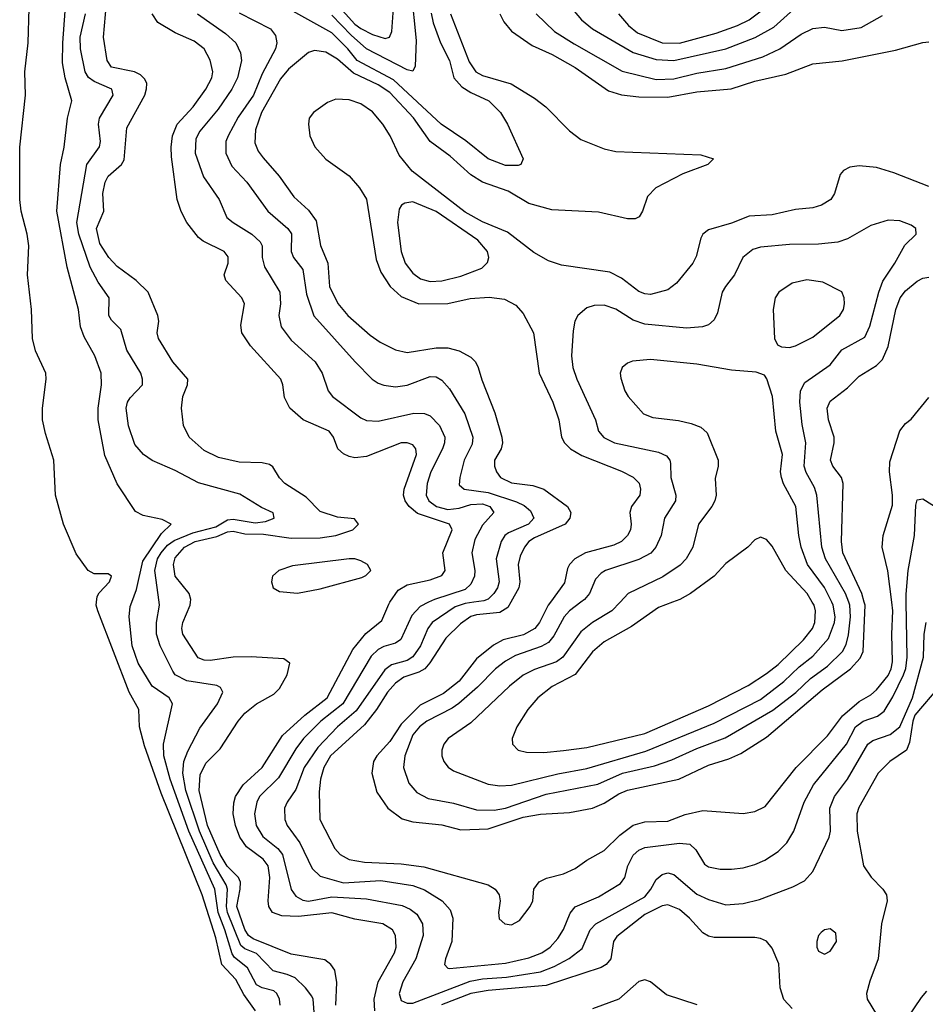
# Model space of a CAD drawing. Header units: inches. Extents: x 1308407 to 1441228, y 959628 to 1036311.
# Tile 125 of 256: x 1316313 to 1319438, y 1008613 to 1012010. Entities that reach past the tile are written whole.
import ezdxf

# ---------------------------------------------------------------- set-up
doc = ezdxf.new("R2010")
doc.units = ezdxf.units.IN
doc.header["$MEASUREMENT"] = 0
doc.layers.add('B3010', color=7, linetype='Continuous')
doc.layers.add('B3011', color=7, linetype='Continuous')

msp = doc.modelspace()

# ---------------------------------------------------------------- linework, layer by layer
at = {"layer": 'B3010', "color": 5}
for points, elevation in [([(1317126.6, 1008590), (1317086.6, 1008646.6), (1317058.5, 1008698.5), (1317010.5, 1008750.5), (1316990, 1008841.6), (1316943.1, 1008990), (1316801.6, 1009341.6), (1316744.1, 1009504.1), (1316726.6, 1009570), (1316724.6, 1009630), (1316690.3, 1009690.3), (1316583, 1009970), (1316576.6, 1009990), (1316577.7, 1010000)], 2520), ([(1317212.4, 1008610), (1317209.7, 1008630), (1317199.9, 1008650), (1317190, 1008659), (1317150, 1008669.4), (1317130, 1008679.6), (1317098.8, 1008738.8), (1317054.5, 1008774.5), (1317046.5, 1008786.5), (1317021.5, 1008870), (1316997.7, 1008930), (1316985.9, 1009010), (1316896.7, 1009210), (1316831.8, 1009390), (1316811, 1009470), (1316808.9, 1009510), (1316840.9, 1009650), (1316828.4, 1009670), (1316770.4, 1009710.4), (1316721.9, 1009790), (1316701.4, 1009850), (1316691.1, 1009950), (1316694.8, 1009985.2), (1316700, 1010000)], 2540), ([(1317330.1, 1008570.1), (1317325.9, 1008630), (1317321.1, 1008641.1), (1317299.5, 1008670), (1317264, 1008704), (1317236.1, 1008716.1), (1317187.8, 1008727.8), (1317130, 1008787.9), (1317090, 1008803.9), (1317075.7, 1008815.7), (1317030.7, 1008930), (1317026.5, 1008950), (1317029.8, 1009010), (1317025.4, 1009025.4), (1316980.7, 1009100.7), (1316933.3, 1009210), (1316886.3, 1009350), (1316875.7, 1009410), (1316879.7, 1009450), (1316893.4, 1009486.6), (1316934.3, 1009565.7), (1316996.1, 1009650), (1317013.7, 1009690), (1317005.5, 1009705.5), (1316993.1, 1009713.1), (1316890, 1009728.9), (1316850, 1009749.6), (1316842.1, 1009762.1), (1316797.6, 1009850), (1316785.4, 1009890), (1316785, 1009930), (1316795.5, 1009990), (1316794.2, 1010000)], 2560), ([(1317404.6, 1008610), (1317407.9, 1008687.9), (1317400.4, 1008730), (1317386.8, 1008750), (1317365.6, 1008765.6), (1317250, 1008786.1), (1317119.1, 1008839.1), (1317103.1, 1008850), (1317090, 1008871.1), (1317062.2, 1008950), (1317074.3, 1009010), (1317074.6, 1009034.6), (1317068.1, 1009050), (1317028.8, 1009088.8), (1317004.5, 1009130), (1316961.7, 1009230), (1316932.7, 1009350), (1316935.3, 1009404.7), (1316955.1, 1009444.9), (1317005.2, 1009494.8), (1317067.5, 1009590), (1317090, 1009616.8), (1317130.1, 1009649.9), (1317190, 1009683), (1317210, 1009702.6), (1317236.4, 1009750), (1317244.9, 1009790), (1317224.5, 1009804.5), (1317111.8, 1009811.8), (1317050, 1009810.5), (1316970, 1009799.3), (1316950, 1009800.1), (1316928.8, 1009808.8), (1316875.7, 1009890), (1316872.3, 1009910), (1316875.6, 1009930), (1316901.4, 1009990), (1316902.4, 1010000)], 2580), ([(1317538.5, 1008590), (1317535.8, 1008630), (1317550.1, 1008690), (1317606.5, 1008790), (1317612.3, 1008810), (1317610.1, 1008850), (1317599.4, 1008870), (1317566.7, 1008890), (1317470, 1008906.6), (1317390, 1008928.9), (1317275.5, 1008915.5), (1317217.7, 1008917.7), (1317185, 1008930), (1317173, 1008950), (1317170.5, 1008970), (1317176.3, 1009050), (1317170.1, 1009090), (1317153.4, 1009113.4), (1317095.8, 1009155.8), (1317073.1, 1009190), (1317057.9, 1009230), (1317049.8, 1009270), (1317051.6, 1009308.4), (1317058.2, 1009330), (1317084.2, 1009370), (1317150.3, 1009429.7), (1317220.3, 1009539.7), (1317297.5, 1009610), (1317374.2, 1009670), (1317462.6, 1009837.4), (1317508.1, 1009891.9), (1317563.2, 1009936.8), (1317586.4, 1009993.6), (1317590.7, 1010000)], 2620), ([(1317724.1, 1010000), (1317694.7, 1009985.3), (1317665.9, 1009954.1), (1317628.4, 1009871.6), (1317610, 1009858.3), (1317570, 1009847.3), (1317550, 1009837), (1317525.6, 1009814.4), (1317427.7, 1009650), (1317352.8, 1009590), (1317292, 1009530), (1317265.8, 1009494.2), (1317206, 1009394), (1317140.6, 1009330), (1317131.5, 1009310), (1317123.9, 1009270), (1317128.9, 1009230), (1317152.3, 1009192.3), (1317203.9, 1009150), (1317219.7, 1009130), (1317249.4, 1009009.4), (1317266.3, 1008986.3), (1317290, 1008971.7), (1317310, 1008968.7), (1317390, 1008983.1), (1317510, 1008976.9), (1317633.1, 1008953.1), (1317661, 1008941), (1317683.5, 1008923.5), (1317702.6, 1008890), (1317704.9, 1008850), (1317680.1, 1008770), (1317635.5, 1008690), (1317622.2, 1008650), (1317630, 1008626), (1317650, 1008616.6), (1317670, 1008616.9), (1317867.3, 1008692.7), (1317910, 1008700.5), (1317993.5, 1008706.5), (1318110, 1008725), (1318157.1, 1008742.9), (1318208.7, 1008771.3), (1318254.3, 1008805.7), (1318281.6, 1008870), (1318301.4, 1008890), (1318470, 1008983.6), (1318491.3, 1009010), (1318510, 1009043.9), (1318530, 1009060.6), (1318550, 1009066.1), (1318570, 1009061.1), (1318650, 1008993), (1318690, 1008974.4), (1318750, 1008955.7), (1318810, 1008960.7), (1318865.6, 1008974.4), (1318981.5, 1009018.5), (1319021.2, 1009038.8), (1319050, 1009070.4), (1319106.6, 1009190), (1319110.8, 1009210), (1319109, 1009290), (1319125.3, 1009330), (1319169.9, 1009390), (1319240.1, 1009510), (1319257.1, 1009522.9), (1319316.5, 1009543.5), (1319350, 1009570.1), (1319394.5, 1009670), (1319432.4, 1009810), (1319433.9, 1009890), (1319441.3, 1009930)], 2640), ([(1317879.7, 1010000), (1317850, 1009995.4), (1317816.1, 1009983.9), (1317736.3, 1009930), (1317721.9, 1009910), (1317696.6, 1009850), (1317670, 1009811.3), (1317650, 1009799.6), (1317596.2, 1009783.8), (1317573.6, 1009766.4), (1317474.1, 1009625.9), (1317409.7, 1009570), (1317341.5, 1009498.5), (1317294.3, 1009430), (1317266.4, 1009353.6), (1317235.7, 1009310), (1317227.3, 1009290), (1317227.8, 1009250), (1317235.7, 1009230), (1317280.3, 1009170), (1317321.8, 1009081.8), (1317350, 1009054.7), (1317430, 1009032.4), (1317559.7, 1009039.7), (1317670, 1009022.3), (1317710, 1009007.4), (1317770.9, 1008970), (1317798.4, 1008938.4), (1317807.3, 1008910), (1317804.6, 1008830), (1317782, 1008770), (1317779.2, 1008750), (1317790, 1008737.3), (1317796.7, 1008736.7), (1317990, 1008754.4), (1318070, 1008773.4), (1318115.4, 1008790), (1318143.2, 1008810), (1318170, 1008839.8), (1318189.5, 1008870.5), (1318212.7, 1008927.3), (1318230, 1008948.8), (1318310, 1008983.8), (1318386.4, 1009030), (1318401.8, 1009050), (1318411.6, 1009090), (1318430, 1009127.3), (1318450, 1009145.1), (1318470, 1009154.2), (1318590, 1009168.4), (1318625.1, 1009165.1), (1318646.3, 1009146.3), (1318676.7, 1009096.7), (1318690, 1009087.3), (1318730, 1009079.5), (1318770, 1009078.5), (1318810, 1009083.7), (1318850, 1009094.6), (1318884, 1009110), (1318930, 1009139.8), (1318960.2, 1009170), (1318984.1, 1009210), (1319020.4, 1009310), (1319052.9, 1009370), (1319166.2, 1009510), (1319197.6, 1009570), (1319223.9, 1009590), (1319273.5, 1009606.5), (1319296.1, 1009623.9), (1319326.6, 1009673.4), (1319363.3, 1009750), (1319371.2, 1009771.2), (1319376.1, 1009810), (1319372.3, 1010000)], 2660), ([(1318007.7, 1010000), (1317997.8, 1009982.2), (1317970, 1009965.2), (1317890, 1009956.8), (1317870, 1009950.8), (1317833.9, 1009926.1), (1317783.8, 1009876.2), (1317729, 1009791), (1317710.9, 1009770), (1317690, 1009758.3), (1317638.7, 1009741.3), (1317610, 1009721.2), (1317582.7, 1009690), (1317544.6, 1009630), (1317503.5, 1009576.5), (1317385.7, 1009470), (1317362.6, 1009430), (1317350.9, 1009390), (1317346.3, 1009346.3), (1317348.9, 1009250), (1317400.1, 1009150), (1317418.9, 1009130), (1317450, 1009112.8), (1317502.8, 1009102.8), (1317630, 1009097.3), (1317707.2, 1009087.2), (1317930, 1009025.2), (1317953.7, 1009010), (1317967.6, 1008990), (1317971.7, 1008970), (1317965.3, 1008930), (1317968, 1008908), (1317987.3, 1008890), (1318010, 1008887.2), (1318038, 1008902), (1318075.1, 1008950), (1318083.6, 1008970), (1318087.6, 1009010), (1318105.2, 1009034.8), (1318131.5, 1009048.5), (1318190, 1009063.2), (1318230, 1009081.3), (1318270, 1009110.1), (1318330, 1009143.2), (1318383.8, 1009196.2), (1318430, 1009230.8), (1318470, 1009241.9), (1318550, 1009245.1), (1318610, 1009268), (1318670, 1009281), (1318810, 1009271.5), (1318850, 1009278.4), (1318885.1, 1009294.9), (1318993.1, 1009430), (1319100.5, 1009539.5), (1319152.4, 1009607.6), (1319210, 1009658.1), (1319250, 1009681.1), (1319270, 1009698.2), (1319310, 1009747.3), (1319321, 1009770), (1319325.2, 1009794.8), (1319322.2, 1009890), (1319326.1, 1009970), (1319322.3, 1010000)], 2680), ([(1318144.3, 1010000), (1318137, 1009990), (1318106.7, 1009930), (1318091.1, 1009908.9), (1318052.2, 1009887.8), (1317981.1, 1009870), (1317947.7, 1009852.3), (1317890, 1009805), (1317830, 1009728.1), (1317775.1, 1009684.9), (1317695.4, 1009644.6), (1317630, 1009579.9), (1317590, 1009519.7), (1317545.5, 1009470), (1317533.6, 1009450), (1317528.1, 1009410), (1317545, 1009345), (1317583.5, 1009290), (1317633.1, 1009253.1), (1317670, 1009241.8), (1317770, 1009232.1), (1317834.9, 1009214.9), (1317930, 1009218.5), (1318050, 1009258.4), (1318110, 1009268.6), (1318210, 1009274.3), (1318290, 1009289.7), (1318330, 1009306.2), (1318381.1, 1009338.9), (1318410, 1009351.4), (1318587.6, 1009390), (1318690, 1009437.4), (1318760.6, 1009459.4), (1318801.8, 1009478.2), (1318890, 1009534.6), (1319082, 1009698), (1319179.7, 1009770), (1319213.2, 1009806.8), (1319224.1, 1009830), (1319230.2, 1009990), (1319227.3, 1010000)], 2720), ([(1318249.3, 1010000), (1318210.1, 1009969.9), (1318191.7, 1009950), (1318156.4, 1009883.6), (1318138.4, 1009861.6), (1318112.9, 1009847.1), (1318024.1, 1009815.9), (1317990, 1009797.1), (1317955, 1009770), (1317893.2, 1009706.8), (1317828.9, 1009651.1), (1317805.5, 1009634.5), (1317717.8, 1009590), (1317692.3, 1009570), (1317670, 1009542.9), (1317642.4, 1009470), (1317638, 1009430), (1317656, 1009376), (1317683.3, 1009343.3), (1317722.8, 1009322.8), (1317810, 1009306.5), (1317890, 1009283.4), (1317950, 1009282.3), (1317990, 1009289.8), (1318130, 1009337.3), (1318308.1, 1009371.9), (1318393.5, 1009410), (1318504, 1009436), (1318564, 1009456), (1318650, 1009495.3), (1318747.7, 1009532.3), (1318912.6, 1009627.4), (1318991.5, 1009688.5), (1319042.5, 1009737.5), (1319100.7, 1009779.3), (1319152.7, 1009830), (1319165.6, 1009854.4), (1319172.8, 1009887.2), (1319180.6, 1009950), (1319177.9, 1009990), (1319174.2, 1010000)], 2740), ([(1318384.9, 1010000), (1318357, 1009970), (1318289.8, 1009930.2), (1318250, 1009897.5), (1318187.9, 1009810), (1318165, 1009795), (1318090, 1009768.4), (1318050, 1009748), (1318003.7, 1009710), (1317870, 1009584.5), (1317792, 1009530), (1317776.8, 1009510), (1317770.2, 1009490), (1317770.2, 1009470.2), (1317776.9, 1009450), (1317791.4, 1009431.4), (1317810, 1009418.4), (1317930, 1009371.9), (1317970, 1009366.8), (1318010, 1009368.8), (1318170, 1009408.2), (1318270, 1009426.2), (1318473.8, 1009486.1), (1318710, 1009582.7), (1318870, 1009664.7), (1318950, 1009726.7), (1319002.9, 1009777.1), (1319050, 1009813.8), (1319104.6, 1009875.4), (1319124.8, 1009930), (1319127.2, 1009950), (1319120.8, 1009990), (1319115.8, 1010000)], 2760), ([(1318566, 1010000), (1318518, 1009982), (1318424, 1009916), (1318330, 1009863.1), (1318290, 1009828.6), (1318229.5, 1009750.5), (1318150.8, 1009709.2), (1318101.4, 1009670), (1318066.4, 1009630), (1318028.3, 1009570), (1318012.6, 1009530), (1318013.4, 1009510), (1318033, 1009490), (1318062.4, 1009482.4), (1318121.5, 1009481.5), (1318190, 1009488.8), (1318270, 1009498.8), (1318470, 1009546.8), (1318690, 1009643.2), (1318827.3, 1009712.7), (1318890, 1009753.8), (1318930, 1009784.7), (1319018.4, 1009870), (1319048.7, 1009910), (1319057, 1009930), (1319059.9, 1009970), (1319054.3, 1009990), (1319048.3, 1010000)], 2780), ([(1319488.3, 1009711.7), (1319402.7, 1009610), (1319395.1, 1009590), (1319384, 1009516), (1319373.2, 1009490), (1319316.2, 1009450), (1319276.1, 1009410), (1319208.5, 1009291.5), (1319201.5, 1009270), (1319203.4, 1009210), (1319225.3, 1009090), (1319251.1, 1009051.1), (1319292.2, 1009010), (1319304.2, 1008990), (1319306.8, 1008970), (1319287.6, 1008890), (1319275.7, 1008770), (1319246.9, 1008693.1), (1319235.9, 1008650), (1319237.3, 1008630), (1319270, 1008577.7)], 2620), ([(1318978.3, 1008598.3), (1318949.6, 1008629.6), (1318937.8, 1008670), (1318932.8, 1008752.8), (1318910, 1008806.7), (1318890.1, 1008830.1), (1318870, 1008840.2), (1318850, 1008843), (1318710, 1008843.6), (1318690, 1008848.4), (1318670, 1008859.2), (1318624.2, 1008910), (1318590, 1008940.4), (1318550, 1008956.1), (1318530, 1008952.8), (1318470, 1008922.6), (1318373.7, 1008846.3), (1318362.2, 1008830), (1318353, 1008770), (1318337, 1008750), (1318319.8, 1008740.2), (1318130, 1008677.1), (1317930, 1008660.7), (1317870, 1008650), (1317768.9, 1008611.1)], 2620), ([(1318651.2, 1008611.2), (1318545.3, 1008645.3), (1318490.1, 1008690.1), (1318470, 1008697.1), (1318450, 1008690.9), (1318380.7, 1008630), (1318290, 1008596.6)], 2580), ([(1319442.5, 1008657.5), (1319423.7, 1008636.3), (1319330, 1008496.5)], 2580)]:
    msp.add_lwpolyline(points, dxfattribs=dict(at, elevation=elevation))
at = {"layer": 'B3010', "color": 5, "elevation": 2640}
msp.add_lwpolyline([(1319110, 1008873.7), (1319090, 1008869.7), (1319079.4, 1008860.6), (1319069.5, 1008850.5), (1319063.7, 1008830), (1319064, 1008810), (1319070, 1008795.8), (1319090, 1008785.5), (1319110, 1008796), (1319131.9, 1008830), (1319130, 1008858)], close=True, dxfattribs=at)
at = {"layer": 'B3011', "color": 5}
for points, elevation in [([(1316700, 1010000), (1316715.6, 1010044.4), (1316738.5, 1010141.5), (1316802.9, 1010237.1), (1316835.5, 1010270), (1316805.1, 1010285.1), (1316739.6, 1010299.6), (1316712.9, 1010312.9), (1316648.9, 1010408.9), (1316606.5, 1010506.5), (1316583.9, 1010630), (1316583.7, 1010670), (1316595.4, 1010750), (1316593.9, 1010790), (1316571.9, 1010850), (1316535.7, 1010915.7), (1316523.1, 1010950), (1316516.3, 1011010), (1316476.8, 1011156.8), (1316440.9, 1011350), (1316453.9, 1011510), (1316466.2, 1011570), (1316478.6, 1011670), (1316492.8, 1011730), (1316470.1, 1011810), (1316461.2, 1011861.2), (1316462, 1011930), (1316478, 1012150)], 2540), ([(1317663.8, 1012110), (1317681.8, 1011938.2), (1317678.3, 1011850), (1317670, 1011832.4), (1317650, 1011837.6), (1317510, 1011909.9), (1317456.6, 1011956.6), (1317390, 1012025.5)], 2640), ([(1316902.4, 1010000), (1316903.4, 1010010), (1316897.5, 1010030), (1316849.8, 1010089.8), (1316843.4, 1010130), (1316850, 1010153), (1316882.3, 1010190), (1316918.9, 1010210), (1316992.9, 1010227.1), (1317030, 1010243.1), (1317050, 1010244.8), (1317090, 1010236), (1317154.5, 1010234.5), (1317250, 1010221.7), (1317350, 1010222.4), (1317404.6, 1010230), (1317462.6, 1010250), (1317481.7, 1010270), (1317467.9, 1010287.9), (1317410, 1010293.6), (1317350, 1010313.4), (1317302.1, 1010362.1), (1317228.4, 1010410), (1317209.7, 1010429.7), (1317186.8, 1010466.8), (1317175, 1010475), (1317150, 1010481.1), (1317070, 1010483), (1316999, 1010499), (1316950, 1010524), (1316897.6, 1010570), (1316878.5, 1010610), (1316871.6, 1010670), (1316875.9, 1010710), (1316892.5, 1010750), (1316893.8, 1010770), (1316841.7, 1010830), (1316791.5, 1010910), (1316787.7, 1010930), (1316793.5, 1010970), (1316789.5, 1010989.5), (1316756.3, 1011070), (1316715.4, 1011110), (1316650, 1011158.2), (1316620.1, 1011190), (1316590, 1011238.2), (1316578.1, 1011290), (1316603.7, 1011350), (1316600.3, 1011410), (1316607.9, 1011450), (1316618.5, 1011470), (1316664, 1011510), (1316673.3, 1011526.7), (1316682.6, 1011637.4), (1316745.1, 1011750), (1316751.2, 1011771.2), (1316751.3, 1011790), (1316745.3, 1011805.3), (1316730, 1011820.1), (1316708.7, 1011830), (1316630, 1011847), (1316614.6, 1011870), (1316602, 1011950), (1316612.9, 1012067.1)], 2580), ([(1317405.6, 1012065.6), (1317470, 1011995.3), (1317490, 1011979.8), (1317530, 1011958.7), (1317574.2, 1011945.8), (1317589.5, 1011950.5), (1317596.8, 1011970), (1317603, 1012050)], 2620), ([(1318201.2, 1012070), (1318251.5, 1012010), (1318290, 1011978.3), (1318430, 1011897.6), (1318510, 1011872.7), (1318570, 1011869.4), (1318750, 1011909.4), (1318851.2, 1011948.8), (1318915.7, 1011984.3), (1319030, 1012087.6)], 2760), ([(1316577.7, 1010000), (1316579.9, 1010020.1), (1316586.9, 1010033.1), (1316622.8, 1010070), (1316630.1, 1010090.1), (1316618, 1010098), (1316570, 1010098.4), (1316549.1, 1010109.1), (1316507.6, 1010167.6), (1316464.4, 1010270), (1316436.8, 1010370), (1316431.1, 1010490), (1316402.3, 1010582.3), (1316392.3, 1010630), (1316391.6, 1010670), (1316404.4, 1010770), (1316403.1, 1010790), (1316367.5, 1010867.5), (1316357.2, 1010910), (1316353.6, 1011010), (1316340.2, 1011130), (1316344.5, 1011230), (1316339.2, 1011270), (1316318.2, 1011350), (1316314, 1011390), (1316313, 1011570), (1316332.7, 1011750), (1316331.1, 1011830), (1316342.2, 1011930), (1316345.2, 1012050)], 2520), ([(1316794.2, 1010000), (1316778.9, 1010110), (1316788.9, 1010150), (1316801.8, 1010170), (1316823.4, 1010196.6), (1316846.4, 1010213.6), (1316910, 1010239.7), (1316990, 1010260.2), (1317030, 1010284.7), (1317050, 1010287.2), (1317125.8, 1010274.2), (1317161.5, 1010278.5), (1317191.5, 1010290), (1317188.2, 1010308.2), (1317147.5, 1010327.5), (1317073.2, 1010373.2), (1316930, 1010411.8), (1316850, 1010455), (1316770, 1010488.8), (1316740.2, 1010510), (1316710, 1010544.2), (1316688.4, 1010608.4), (1316680.9, 1010670), (1316685.2, 1010690), (1316694.8, 1010705.2), (1316736.8, 1010750), (1316737.4, 1010770), (1316730.9, 1010790), (1316683.1, 1010870), (1316661.6, 1010941.6), (1316630, 1010973), (1316621.1, 1010990), (1316621.5, 1011050), (1316584.4, 1011104.4), (1316556.2, 1011156.2), (1316517.1, 1011270), (1316509.8, 1011310), (1316545, 1011510), (1316588.7, 1011571.3), (1316592, 1011590), (1316585, 1011650), (1316588, 1011670), (1316636, 1011750), (1316630.7, 1011770.7), (1316570, 1011797.1), (1316550, 1011810.8), (1316538.8, 1011830), (1316522.4, 1011910), (1316522.3, 1011950), (1316540.2, 1012030)], 2560), ([(1317590.7, 1010000), (1317618.6, 1010041.4), (1317650, 1010059.6), (1317730, 1010077), (1317770, 1010092.2), (1317781.7, 1010110), (1317773.2, 1010170), (1317805.6, 1010250), (1317795.9, 1010270), (1317686.4, 1010306.4), (1317656.7, 1010330), (1317642.8, 1010350), (1317637.8, 1010370), (1317639.9, 1010390), (1317682.8, 1010510), (1317680.5, 1010530), (1317670, 1010543.5), (1317650.6, 1010550.6), (1317630, 1010550.1), (1317510, 1010503.4), (1317470, 1010498.4), (1317450, 1010502.6), (1317430, 1010512.6), (1317411, 1010530), (1317395.5, 1010570), (1317381.1, 1010590), (1317291.3, 1010630), (1317245.8, 1010670), (1317227, 1010707), (1317221.4, 1010750), (1317213.7, 1010770), (1317110, 1010885.2), (1317080.1, 1010930), (1317076.5, 1010956.5), (1317088.7, 1011030), (1317079.8, 1011050), (1317024, 1011110), (1317018.4, 1011130), (1317032.1, 1011170), (1317032.5, 1011192.5), (1317018.2, 1011210), (1316946.2, 1011246.2), (1316930, 1011258.9), (1316890.2, 1011310), (1316870, 1011348.5), (1316856.6, 1011390), (1316836.6, 1011536.6), (1316835.4, 1011570), (1316840.9, 1011610), (1316856.7, 1011650), (1316911.5, 1011710), (1316955.5, 1011770), (1316976.6, 1011810), (1316979.5, 1011830), (1316970.9, 1011870.9), (1316949.4, 1011910), (1316915.6, 1011935.6), (1316850, 1011965.1), (1316790, 1012000.4), (1316770.1, 1012030)], 2620), ([(1316927, 1012030), (1317022.9, 1011962.9), (1317058.9, 1011930), (1317075.6, 1011895.6), (1317078.1, 1011870), (1317064.2, 1011810), (1317045.2, 1011770), (1316998, 1011702), (1316934.7, 1011625.3), (1316920.5, 1011599.5), (1316918.7, 1011550), (1316947.5, 1011467.5), (1317002, 1011390), (1317028, 1011328), (1317049.2, 1011310), (1317114, 1011270), (1317143.4, 1011243.3), (1317150.1, 1011230), (1317150.1, 1011190), (1317157.7, 1011157.7), (1317210.6, 1011070), (1317212.7, 1011030), (1317207.2, 1010990), (1317215.7, 1010950), (1317250, 1010904.3), (1317332.2, 1010830), (1317356.6, 1010790), (1317378, 1010730), (1317393, 1010710), (1317490, 1010636.6), (1317510, 1010627.3), (1317550, 1010625.3), (1317672.8, 1010652.8), (1317710, 1010651.9), (1317730, 1010642.8), (1317761.6, 1010610), (1317779.9, 1010570), (1317779.3, 1010550), (1317772.2, 1010530), (1317731.9, 1010450), (1317718.8, 1010410), (1317715.3, 1010370), (1317724.5, 1010350), (1317751.6, 1010330), (1317790, 1010319.9), (1317830, 1010324.8), (1317870, 1010337.9), (1317910, 1010339.4), (1317935.8, 1010330), (1317949.5, 1010310), (1317910, 1010266.5), (1317883.6, 1010216.4), (1317873.3, 1010170), (1317883.4, 1010110), (1317882.4, 1010090), (1317870, 1010062), (1317850, 1010044.2), (1317744.1, 1010010), (1317724.1, 1010000)], 2640), ([(1317070, 1012034.2), (1317178.2, 1011978.2), (1317196, 1011956), (1317201, 1011930), (1317195.9, 1011910), (1317150, 1011822.9), (1317120.1, 1011750), (1317066.6, 1011673.4), (1317032.9, 1011610), (1317024.6, 1011590), (1317024.3, 1011550), (1317044.6, 1011504.6), (1317097, 1011450), (1317168.8, 1011350), (1317238.4, 1011290), (1317250.8, 1011270.8), (1317249.6, 1011210), (1317258.3, 1011190), (1317290, 1011148.8), (1317302.8, 1011062.8), (1317328.1, 1010988.1), (1317470.2, 1010830), (1317529.6, 1010769.6), (1317550, 1010756.3), (1317570, 1010748.8), (1317610, 1010743.8), (1317650, 1010749.6), (1317730, 1010779.3), (1317750, 1010777.9), (1317770, 1010766.8), (1317796.7, 1010736.8), (1317849.6, 1010650), (1317876.3, 1010570), (1317874.5, 1010545.5), (1317846.9, 1010490), (1317831.4, 1010430), (1317830, 1010404.9), (1317846.4, 1010390), (1317930, 1010378.8), (1318027.1, 1010347.1), (1318053.7, 1010333.7), (1318075.3, 1010315.3), (1318087.2, 1010290), (1318068.8, 1010270), (1318000.4, 1010239.6), (1317987.3, 1010230), (1317974.3, 1010210), (1317957.4, 1010150), (1317967.2, 1010070), (1317961.9, 1010050), (1317949.1, 1010030), (1317929.2, 1010010.8), (1317914.6, 1010005.4), (1317879.7, 1010000)], 2660), ([(1317799.7, 1012030), (1317864.4, 1011864.4), (1317887.5, 1011830), (1317910, 1011818), (1318009.4, 1011789.4), (1318090, 1011739.8), (1318128.6, 1011710), (1318210, 1011627.2), (1318250, 1011597), (1318330, 1011564.6), (1318370, 1011555.9), (1318663.4, 1011543.4), (1318706.8, 1011530), (1318688.2, 1011510), (1318601.9, 1011478.1), (1318507.8, 1011430), (1318479.7, 1011400.3), (1318462.6, 1011350), (1318450.9, 1011330), (1318436.7, 1011323.3), (1318410, 1011322.7), (1318310, 1011345.8), (1318150, 1011354), (1318070, 1011375.6), (1317998.8, 1011418.8), (1317910, 1011449.5), (1317870, 1011475.1), (1317798.9, 1011538.9), (1317730, 1011590.4), (1317671.8, 1011671.8), (1317590, 1011759.3), (1317550, 1011785.1), (1317465.5, 1011825.5), (1317410, 1011873.9), (1317370, 1011898.4), (1317330, 1011904.3), (1317310, 1011897), (1317240.6, 1011839.4), (1317213.4, 1011806.6), (1317147.3, 1011690), (1317126.6, 1011630), (1317124.9, 1011584.9), (1317136.4, 1011556.4), (1317153, 1011533), (1317208.4, 1011470), (1317258.7, 1011398.7), (1317310, 1011352.9), (1317335.7, 1011315.7), (1317350.8, 1011230.8), (1317376.2, 1011170), (1317381.8, 1011090), (1317410.4, 1011030.4), (1317445.6, 1010990), (1317522.1, 1010922.1), (1317557.1, 1010897.1), (1317610, 1010870.6), (1317650, 1010861.5), (1317750, 1010877.7), (1317790, 1010877.7), (1317830, 1010867.3), (1317870, 1010845.5), (1317885.5, 1010830), (1317895.3, 1010810), (1317907.5, 1010767.5), (1317953.3, 1010653.3), (1317976.6, 1010570), (1317979.1, 1010550), (1317974.2, 1010530), (1317952, 1010490), (1317951.5, 1010470), (1317958, 1010450), (1317972.8, 1010430), (1318010, 1010412), (1318083.4, 1010403.4), (1318122, 1010390), (1318203.7, 1010330), (1318214.6, 1010310), (1318211.3, 1010290), (1318195.1, 1010270), (1318090, 1010222.5), (1318070.1, 1010210), (1318054.9, 1010190), (1318040.5, 1010159.5), (1318033.5, 1010130), (1318039.4, 1010070), (1318035.5, 1010050), (1318007.7, 1010000)], 2680), ([(1317733.1, 1012033.1), (1317739.8, 1011999.8), (1317765.8, 1011930), (1317795.9, 1011870), (1317811.8, 1011810), (1317839, 1011779), (1317870, 1011758.7), (1317932.2, 1011730), (1317972.4, 1011690), (1317996.5, 1011650), (1318050.6, 1011530), (1318042.8, 1011510), (1318033.2, 1011506.8), (1317990, 1011507), (1317929.2, 1011530), (1317852.8, 1011592.8), (1317767.5, 1011650), (1317603, 1011803), (1317477.5, 1011870), (1317444.9, 1011910), (1317390, 1011965.2), (1317245.5, 1012045.5)], 2660), ([(1317969.5, 1012030), (1317983.3, 1012003.3), (1318010.4, 1011970.4), (1318081.6, 1011921.6), (1318150.1, 1011890.1), (1318230, 1011845.1), (1318345, 1011765), (1318390, 1011751.4), (1318450, 1011743.8), (1318550, 1011743.2), (1318650, 1011760.9), (1318768.6, 1011771.4), (1318850, 1011797.6), (1318957.5, 1011822.5), (1319050, 1011857.8), (1319151.8, 1011868.2), (1319335, 1011905), (1319430, 1011932), (1319450, 1011933.4)], 2720), ([(1318095.9, 1012030), (1318159.1, 1011970), (1318227, 1011927), (1318392.7, 1011832.7), (1318510, 1011803.9), (1318570, 1011806.3), (1318650, 1011825.5), (1318750, 1011841.9), (1318877.4, 1011882.6), (1318935.7, 1011910), (1319010, 1011959.8), (1319050, 1011980.4), (1319090, 1011984.7), (1319150, 1011972.8), (1319216.9, 1011983.1), (1319290, 1012025.1)], 2740), ([(1318379.8, 1012030), (1318413.9, 1011990), (1318445.2, 1011965.2), (1318530, 1011930.7), (1318590, 1011929.8), (1318716.7, 1011963.3), (1318790, 1011989.7), (1318829.9, 1012010), (1318876, 1012044)], 2780), ([(1319450, 1011435), (1319330, 1011482), (1319270, 1011500.6), (1319210, 1011506), (1319178.3, 1011501.7), (1319156.5, 1011490), (1319144.3, 1011475.7), (1319124.6, 1011410), (1319112, 1011390), (1319080.3, 1011370), (1319050, 1011360.8), (1318990, 1011355), (1318910, 1011337.4), (1318830, 1011331.9), (1318770, 1011308.4), (1318690, 1011285.4), (1318670.2, 1011270), (1318663.3, 1011256.7), (1318647.4, 1011192.6), (1318635.8, 1011170), (1318579.4, 1011100.6), (1318550, 1011077.8), (1318490, 1011062.2), (1318470, 1011063.8), (1318450, 1011072.1), (1318390, 1011117.9), (1318350, 1011139.1), (1318183.1, 1011163.1), (1318137.9, 1011177.9), (1318087.4, 1011207.4), (1317996.9, 1011276.9), (1317910, 1011312.3), (1317850, 1011346.3), (1317667.1, 1011487.1), (1317622.7, 1011542.7), (1317591.7, 1011610), (1317566.3, 1011650), (1317530, 1011692), (1317490, 1011719.9), (1317450, 1011734.2), (1317404.1, 1011735.9), (1317375.2, 1011724.8), (1317326.8, 1011690), (1317312.5, 1011670), (1317310.1, 1011649.9), (1317314.8, 1011610), (1317331, 1011571), (1317370, 1011528.8), (1317450, 1011471.6), (1317485.3, 1011430), (1317510.4, 1011390.4), (1317543, 1011183), (1317559.5, 1011139.5), (1317591.9, 1011090), (1317630, 1011055.4), (1317690, 1011029.7), (1317790, 1011030.8), (1317867.7, 1011047.7), (1317933, 1011053), (1317985.7, 1011045.7), (1318024.9, 1011024.9), (1318050, 1010996.5), (1318086.1, 1010930), (1318106, 1010790), (1318153, 1010690), (1318173.4, 1010630), (1318182.8, 1010570), (1318192.9, 1010550), (1318214, 1010530), (1318253.5, 1010506.5), (1318390, 1010452.2), (1318430, 1010431.4), (1318450.4, 1010410.4), (1318455.5, 1010390), (1318453, 1010370), (1318424.1, 1010330), (1318418.4, 1010310), (1318423.6, 1010270), (1318420.9, 1010250), (1318410.8, 1010230), (1318389.4, 1010210), (1318363.5, 1010196.5), (1318266, 1010170), (1318228.9, 1010150), (1318210.1, 1010130), (1318203.7, 1010116.3), (1318193.2, 1010066.8), (1318144.3, 1010000)], 2720), ([(1319174.2, 1010000), (1319163.1, 1010030), (1319093.9, 1010150), (1319081, 1010190), (1319064, 1010370), (1319056.1, 1010396.1), (1319027.2, 1010447.2), (1319020.7, 1010470), (1319026.5, 1010550), (1319013.6, 1010613.6), (1319005.6, 1010690), (1319007.3, 1010730), (1319022, 1010758), (1319110, 1010819.4), (1319150, 1010871.4), (1319230, 1010914.3), (1319247.4, 1010952.6), (1319277.5, 1011070), (1319291.9, 1011108.1), (1319333.4, 1011170), (1319368, 1011232), (1319406.6, 1011270), (1319405.1, 1011290), (1319390, 1011301.3), (1319350, 1011315.8), (1319310, 1011318.2), (1319250, 1011300.4), (1319170, 1011254), (1319136.9, 1011243.1), (1319070, 1011235.9), (1318970, 1011234), (1318870, 1011224.9), (1318842.8, 1011217.2), (1318808.2, 1011190), (1318779.4, 1011130), (1318748.4, 1011090), (1318737.5, 1011070), (1318720.9, 1010999.1), (1318710, 1010975.1), (1318690, 1010957.8), (1318669.5, 1010950.5), (1318614.2, 1010945.8), (1318470, 1010959.1), (1318430, 1010973.4), (1318370, 1011011.2), (1318330, 1011025.4), (1318296.1, 1011023.9), (1318270, 1011016.4), (1318239.5, 1010990), (1318229.1, 1010970), (1318223.1, 1010936.9), (1318217.2, 1010850), (1318221.5, 1010810), (1318235.7, 1010770), (1318300.1, 1010630), (1318310.9, 1010590), (1318328.6, 1010568.6), (1318366, 1010550), (1318517.4, 1010517.4), (1318544.9, 1010504.9), (1318556.8, 1010490), (1318559.4, 1010479.4), (1318559.8, 1010430), (1318577.3, 1010370), (1318576.1, 1010350), (1318538.7, 1010290), (1318527, 1010230), (1318507.9, 1010190), (1318490.7, 1010169.3), (1318450, 1010147.1), (1318334.6, 1010110), (1318319.2, 1010100.8), (1318300.4, 1010079.6), (1318279.5, 1010030), (1318262.4, 1010010), (1318249.3, 1010000)], 2740), ([(1319227.3, 1010000), (1319218.7, 1010030), (1319153.7, 1010170), (1319149.6, 1010210), (1319155, 1010410), (1319148.9, 1010430), (1319119.1, 1010470), (1319110.9, 1010490), (1319123.9, 1010550), (1319124, 1010570), (1319104.3, 1010630), (1319099.6, 1010670), (1319110, 1010693.7), (1319170, 1010739.8), (1319210, 1010780.1), (1319270, 1010817.5), (1319290, 1010837.8), (1319310, 1010882.4), (1319336.3, 1011010), (1319351.4, 1011050), (1319370, 1011075), (1319410, 1011107.7), (1319430, 1011118.8), (1319450, 1011121.4)], 2720), ([(1319115.8, 1010000), (1319090.4, 1010050.4), (1319032.2, 1010130), (1319009.5, 1010190), (1319001.4, 1010230), (1318991.6, 1010330), (1318948.8, 1010408.8), (1318942, 1010430), (1318939.1, 1010450), (1318945.1, 1010510), (1318922.7, 1010590), (1318910.4, 1010710.4), (1318891.1, 1010771.1), (1318883.3, 1010783.3), (1318854.1, 1010794.1), (1318770, 1010801), (1318650, 1010822), (1318490, 1010837.3), (1318427.8, 1010832.2), (1318410, 1010825.1), (1318392.2, 1010810), (1318385.8, 1010790), (1318387.1, 1010772.9), (1318401.2, 1010730), (1318412.6, 1010710), (1318465.7, 1010650), (1318497.6, 1010637.6), (1318586.7, 1010626.7), (1318630, 1010616.8), (1318663.7, 1010603.7), (1318685.1, 1010585.1), (1318723.2, 1010490), (1318723.6, 1010470), (1318713, 1010427), (1318716.2, 1010370), (1318711.9, 1010350), (1318701.9, 1010330), (1318655.6, 1010270), (1318635.5, 1010190), (1318612.5, 1010150), (1318592.5, 1010127.5), (1318532.4, 1010087.6), (1318412.8, 1010030), (1318384.9, 1010000)], 2760), ([(1319322.3, 1010000), (1319308.6, 1010108.6), (1319289.5, 1010190), (1319293.1, 1010230), (1319325, 1010335), (1319324.9, 1010370), (1319314.2, 1010450), (1319315.7, 1010484.3), (1319350, 1010591.8), (1319370, 1010616.9), (1319390, 1010631.5), (1319450, 1010706.4)], 2680), ([(1319372.3, 1010000), (1319371.7, 1010028.3), (1319379.5, 1010110), (1319400.5, 1010230), (1319405.1, 1010334.9), (1319410, 1010353.7), (1319430, 1010356.9), (1319504, 1010310), (1319525.3, 1010285.3), (1319527.6, 1010230), (1319521.8, 1010170), (1319527.3, 1010087.3), (1319532.9, 1010070), (1319574.3, 1010010), (1319578.1, 1010000)], 2660), ([(1319048.3, 1010000), (1319030.3, 1010030), (1318957.5, 1010110), (1318910, 1010193.6), (1318890, 1010216.2), (1318870, 1010224.5), (1318850, 1010215.1), (1318825.3, 1010190), (1318750, 1010133.5), (1318709.4, 1010090), (1318627.7, 1010030), (1318590.7, 1010009.3), (1318566, 1010000)], 2780)]:
    msp.add_lwpolyline(points, dxfattribs=dict(at, elevation=elevation))
for points, elevation in [([(1317670, 1011381.3), (1317642.4, 1011377.6), (1317630.1, 1011369.9), (1317623.1, 1011356.9), (1317617.1, 1011310), (1317629.1, 1011210), (1317642.9, 1011170), (1317670, 1011135.6), (1317696.6, 1011116.6), (1317730, 1011106.4), (1317770, 1011108.6), (1317834.9, 1011125.1), (1317907.5, 1011152.5), (1317927.7, 1011172.3), (1317931.6, 1011190), (1317927.3, 1011210), (1317894.5, 1011250), (1317750, 1011348.6)], 2740), ([(1319030, 1011112.5), (1318978.5, 1011101.5), (1318933.1, 1011070), (1318920.3, 1011050), (1318912.9, 1011010), (1318918.4, 1010910), (1318928.5, 1010888.5), (1318941.7, 1010881.7), (1318970, 1010879.5), (1318990, 1010885.3), (1319050, 1010914.5), (1319143.1, 1010990), (1319156.3, 1011010), (1319159.1, 1011030), (1319158, 1011050), (1319150, 1011071.1), (1319084.1, 1011104.1)], 2760), ([(1317450, 1010150.2), (1317254.8, 1010125.2), (1317207.2, 1010110), (1317186, 1010090), (1317182.2, 1010070), (1317187.6, 1010050), (1317210, 1010036.9), (1317271.6, 1010031.6), (1317350, 1010046.1), (1317494.1, 1010085.9), (1317508, 1010092), (1317524.8, 1010110), (1317513.1, 1010130), (1317490, 1010142.6), (1317470, 1010149.9)], 2620)]:
    msp.add_lwpolyline(points, close=True, dxfattribs=dict(at, elevation=elevation))

doc.saveas('drawing.dxf')
